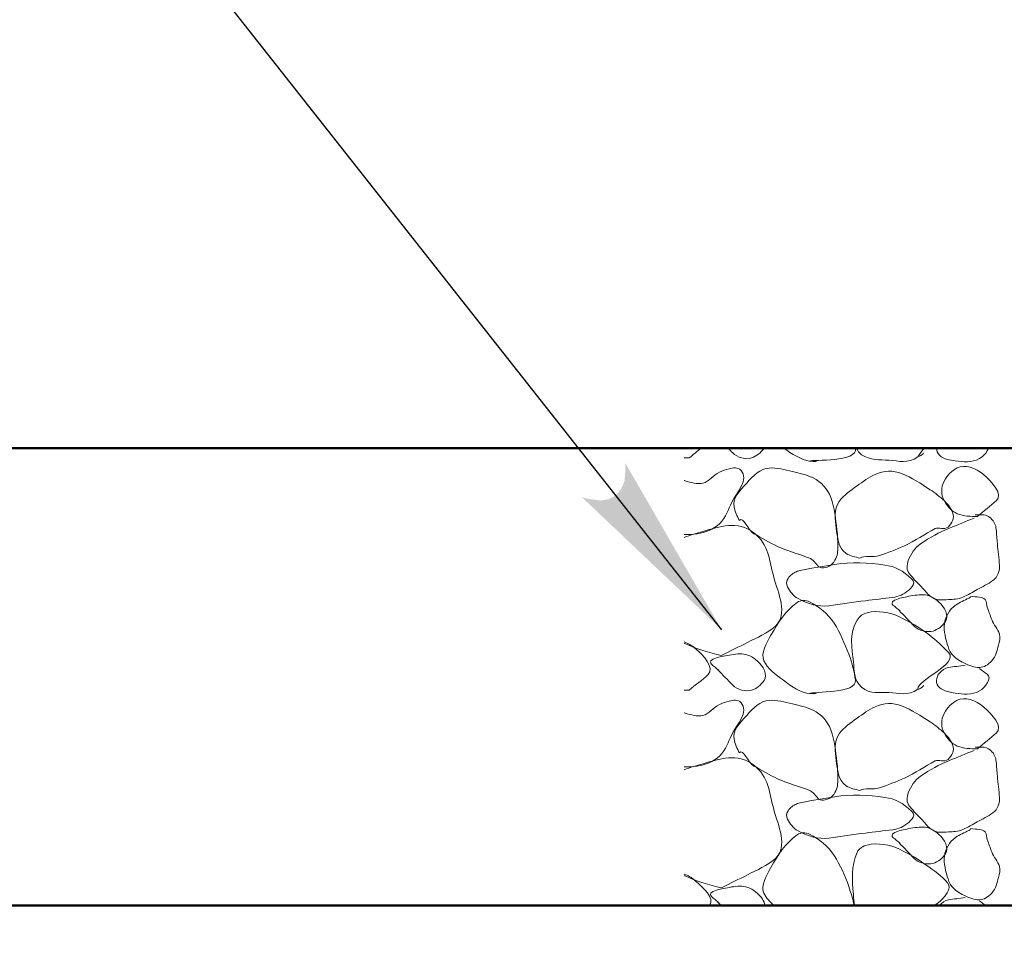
# Model space of a CAD drawing. Extents: x -312 to 328, y -156 to 292.
# Tile 42 of 89: x -135 to -122, y 220 to 232. Entities that reach past the tile are written whole.
import ezdxf

# ---------------------------------------------------------------- set-up
doc = ezdxf.new("R2010")
doc.units = 0
doc.header["$MEASUREMENT"] = 0
for name, color, linetype, lineweight in [('Level 1', 253, 'Continuous', 18), ('S-Anno-Patt-Capy', 1, 'Continuous', 18), ('S-Anno-Text', 53, 'Continuous', 25), ('S-Sect-Conc', 6, 'Continuous', 50), ('S-Sect-Fngr', 2, 'Continuous', 50)]:
    doc.layers.add(name, color=color, linetype=linetype, lineweight=lineweight)

msp = doc.modelspace()

# ---------------------------------------------------------------- hatches: boundary and pattern name
at = {"layer": 'S-Anno-Text', "extrusion": (0, 0, -1)}
msp.add_hatch(color=256, dxfattribs=at).paths.add_polyline_path([(125.9836, 223.72137), (127.24891, 225.90994), (127.24611, 225.82562), (127.2568, 225.67452), (127.30258, 225.56451), (127.37337, 225.48324), (127.4558, 225.43602), (127.56786, 225.41642), (127.72075, 225.43593), (127.81612, 225.46005)], flags=16)

# ---------------------------------------------------------------- linework, layer by layer
at = {"layer": 'Level 1', "color": 214, "linetype": 'Continuous', "lineweight": 25}
msp.add_3dface([(-311.9741, -156.26001), (328.0259, -156.26001), (328.0259, 291.73999), (-311.9741, 291.73999)], dxfattribs=at)
msp.add_3dface([(-311.9741, -156.26001), (328.0259, -156.26001), (328.0259, 291.73999), (-311.9741, 291.73999)], dxfattribs=at)
msp.add_3dface([(-311.9741, -156.26001), (328.0259, -156.26001), (328.0259, 291.73999), (-311.9741, 291.73999)], dxfattribs=at)
at = {"layer": 'S-Anno-Patt-Capy'}
for points in [[(-126.25235, 226.10399), (-126.30492, 226.06161), (-126.35713, 226.01878), (-126.40947, 225.97612)], [(-124.82997, 225.93412), (-124.94164, 225.95035), (-125.06634, 226.02807), (-125.16997, 226.10399)], [(-126.40947, 225.97612), (-126.43143, 225.97631), (-126.45339, 225.97636), (-126.47535, 225.97687)], [(-125.98497, 223.38412), (-126.14901, 223.41769), (-126.31699, 223.47402), (-126.47535, 223.54437)], [(-126.40947, 222.92812), (-126.43143, 222.92831), (-126.45339, 222.92836), (-126.47535, 222.92887)], [(-125.98497, 220.33612), (-126.14901, 220.36969), (-126.31699, 220.42602), (-126.47535, 220.49637)], [(-126.03747, 220.15162), (-126.02206, 220.13574), (-126.00663, 220.11987), (-125.99122, 220.10399)], [(-122.51822, 220.10399), (-122.5458, 220.12387), (-122.57339, 220.14374), (-122.60097, 220.16362)]]:
    msp.add_open_spline(points, degree=3, dxfattribs=at)
for points, knots in [([(-125.8981, 226.10399), (-125.87806, 226.08336), (-125.85803, 226.06274), (-125.83797, 226.04212), (-125.77842, 225.9809), (-125.66485, 225.94752), (-125.59047, 225.97612), (-125.53026, 225.99927), (-125.46666, 226.04629), (-125.42697, 226.10362), (-125.42688, 226.10374), (-125.4268, 226.10387), (-125.42672, 226.10399)], [0, 0, 0, 0, 0.15680479, 0.15680479, 0.15680479, 0.62235045, 0.62235045, 0.62235045, 0.99918087, 0.99918087, 0.99918087, 1, 1, 1, 1]), ([(-124.2281, 226.10399), (-124.19254, 225.91157), (-124.78795, 225.95637), (-124.82997, 225.93412), (-124.83572, 225.93108), (-124.72369, 225.92744), (-124.74447, 225.93412)], [0, 0, 0, 0, 0.87972801, 0.87972801, 0.87972801, 1, 1, 1, 1]), ([(-123.41097, 225.99112), (-123.53557, 225.89228), (-123.66498, 225.93801), (-123.79047, 225.94612), (-123.91006, 225.95384), (-124.03155, 225.94027), (-124.14747, 226.01812), (-124.18197, 226.04129), (-124.19732, 226.07158), (-124.2136, 226.10399)], [0, 0, 0, 0, 0.44711012, 0.44711012, 0.44711012, 0.87319545, 0.87319545, 0.87319545, 1, 1, 1, 1]), ([(-123.32197, 226.10399), (-123.35954, 226.07425), (-123.38707, 226.0161), (-123.41097, 225.99112), (-123.42536, 225.97608), (-123.31079, 226.0388), (-123.33897, 226.03912)], [0, 0, 0, 0, 0.62421826, 0.62421826, 0.62421826, 1, 1, 1, 1]), ([(-123.1646, 226.10399), (-123.16488, 226.07036), (-123.15564, 226.03873), (-123.12597, 226.01062), (-123.06246, 225.95043), (-122.99234, 225.94837), (-122.92197, 225.93862), (-122.81714, 225.92409), (-122.70297, 225.90818), (-122.60097, 225.96712), (-122.54382, 226.00014), (-122.50549, 226.04717), (-122.48322, 226.10399)], [0, 0, 0, 0, 0.12319996, 0.12319996, 0.12319996, 0.38695696, 0.38695696, 0.38695696, 0.77986519, 0.77986519, 0.77986519, 1, 1, 1, 1]), ([(-126.47535, 224.96949), (-126.41835, 224.96649), (-126.36142, 224.97325), (-126.30447, 224.98162), (-126.19667, 224.99746), (-126.09466, 225.03167), (-126.00897, 225.11512), (-125.92411, 225.19776), (-125.89725, 225.29763), (-125.84997, 225.39412), (-125.7858, 225.52506), (-125.61805, 225.69283), (-125.72847, 225.81262), (-125.76836, 225.85589), (-125.83479, 225.84595), (-125.88447, 225.83362), (-125.92714, 225.82302), (-125.97062, 225.80762), (-126.01197, 225.78862), (-126.09174, 225.75197), (-126.14735, 225.66085), (-126.22947, 225.64462), (-126.30334, 225.63002), (-126.38778, 225.6513), (-126.46197, 225.67612), (-126.46645, 225.67762), (-126.47094, 225.67904), (-126.47535, 225.68074)], [0, 0, 0, 0, 0.08337175, 0.08337175, 0.08337175, 0.24118334, 0.24118334, 0.24118334, 0.39747127, 0.39747127, 0.39747127, 0.6095599, 0.6095599, 0.6095599, 0.6861679, 0.6861679, 0.6861679, 0.75197196, 0.75197196, 0.75197196, 0.87892383, 0.87892383, 0.87892383, 0.99311237, 0.99311237, 0.99311237, 1, 1, 1, 1]), ([(-125.75247, 225.15562), (-125.77962, 225.21376), (-125.8075, 225.2739), (-125.82147, 225.33262), (-125.84758, 225.44234), (-125.74651, 225.54413), (-125.65497, 225.64612), (-125.56378, 225.74772), (-125.47599, 225.8338), (-125.36097, 225.84262), (-125.26037, 225.85034), (-125.15572, 225.82206), (-125.05497, 225.79762), (-124.96239, 225.77516), (-124.87218, 225.75797), (-124.78347, 225.71362), (-124.67573, 225.65975), (-124.59227, 225.56912), (-124.55247, 225.45712), (-124.50298, 225.31785), (-124.48658, 225.17819), (-124.47147, 225.03562), (-124.46296, 224.9553), (-124.45891, 224.87454), (-124.45947, 224.79412), (-124.45991, 224.73032), (-124.46818, 224.66982), (-124.51197, 224.60962), (-124.55578, 224.54939), (-124.64042, 224.51964), (-124.69047, 224.53912), (-124.73504, 224.55647), (-124.76559, 224.63285), (-124.81647, 224.65462), (-124.95406, 224.71348), (-125.11046, 224.74986), (-125.24997, 224.81512), (-125.35671, 224.86504), (-125.45975, 224.92444), (-125.56197, 224.98162), (-125.63655, 225.02334), (-125.70177, 225.21821), (-125.75247, 225.15562)], [0, 0, 0, 0, 0.04592252, 0.04592252, 0.04592252, 0.13173003, 0.13173003, 0.13173003, 0.21721133, 0.21721133, 0.21721133, 0.29197657, 0.29197657, 0.29197657, 0.36067592, 0.36067592, 0.36067592, 0.44411802, 0.44411802, 0.44411802, 0.54787193, 0.54787193, 0.54787193, 0.60632199, 0.60632199, 0.60632199, 0.65269182, 0.65269182, 0.65269182, 0.69908433, 0.69908433, 0.69908433, 0.74040283, 0.74040283, 0.74040283, 0.85214491, 0.85214491, 0.85214491, 0.93763236, 0.93763236, 0.93763236, 1, 1, 1, 1]), ([(-124.16997, 224.66062), (-124.23194, 224.67746), (-124.29274, 224.68094), (-124.35147, 224.72362), (-124.45979, 224.80233), (-124.46443, 224.9389), (-124.48047, 225.05362), (-124.49647, 225.16802), (-124.51619, 225.30061), (-124.43997, 225.40462), (-124.37325, 225.49567), (-124.29277, 225.54579), (-124.20747, 225.60862), (-124.1292, 225.66627), (-124.0536, 225.71885), (-123.96747, 225.76012), (-123.86273, 225.81031), (-123.72774, 225.81556), (-123.62247, 225.77062), (-123.49156, 225.71473), (-123.36924, 225.64204), (-123.24897, 225.55912), (-123.18129, 225.51246), (-123.12043, 225.4688), (-123.05847, 225.41062), (-123.00916, 225.36432), (-122.97204, 225.30617), (-122.95047, 225.25162), (-122.92875, 225.19669), (-122.95453, 225.1166), (-123.01347, 225.06862), (-123.06548, 225.02627), (-123.13271, 225.07268), (-123.18297, 225.04762), (-123.31892, 224.97983), (-123.44612, 224.88629), (-123.58647, 224.82262), (-123.69368, 224.77398), (-123.80521, 224.7325), (-123.91497, 224.69362), (-123.99494, 224.66529), (-124.11262, 224.70319), (-124.16997, 224.66062)], [0, 0, 0, 0, 0.04643556, 0.04643556, 0.04643556, 0.1320731, 0.1320731, 0.1320731, 0.21747163, 0.21747163, 0.21747163, 0.29223078, 0.29223078, 0.29223078, 0.36082858, 0.36082858, 0.36082858, 0.44425268, 0.44425268, 0.44425268, 0.54799521, 0.54799521, 0.54799521, 0.60637518, 0.60637518, 0.60637518, 0.65283197, 0.65283197, 0.65283197, 0.69961018, 0.69961018, 0.69961018, 0.74089105, 0.74089105, 0.74089105, 0.85255333, 0.85255333, 0.85255333, 0.9378533, 0.9378533, 0.9378533, 1, 1, 1, 1]), ([(-122.62797, 225.20812), (-122.71643, 225.20891), (-122.80501, 225.20727), (-122.89347, 225.24412), (-122.97331, 225.27737), (-123.02385, 225.34244), (-123.06447, 225.41512), (-123.10756, 225.4922), (-123.10823, 225.59194), (-123.06447, 225.67162), (-123.02304, 225.74707), (-122.96282, 225.81046), (-122.89347, 225.84412), (-122.79189, 225.89343), (-122.65238, 225.84683), (-122.54847, 225.75712), (-122.4368, 225.66071), (-122.28704, 225.49785), (-122.37747, 225.41512), (-122.45433, 225.34481), (-122.54705, 225.27865), (-122.62797, 225.20812)], [0, 0, 0, 0, 0.12929203, 0.12929203, 0.12929203, 0.24598972, 0.24598972, 0.24598972, 0.3697663, 0.3697663, 0.3697663, 0.48697693, 0.48697693, 0.48697693, 0.65867195, 0.65867195, 0.65867195, 0.84318719, 0.84318719, 0.84318719, 1, 1, 1, 1]), ([(-126.47535, 224.93312), (-126.3945, 224.96436), (-126.31058, 224.98729), (-126.22797, 225.01162), (-126.0169, 225.07378), (-125.77182, 225.15693), (-125.56497, 224.99812), (-125.36458, 224.84427), (-125.35569, 224.62037), (-125.29947, 224.41312), (-125.24313, 224.20541), (-125.10864, 223.92103), (-125.27847, 223.76962), (-125.39003, 223.67016), (-125.51688, 223.61819), (-125.64297, 223.55512), (-125.75697, 223.49809), (-125.87092, 223.44103), (-125.98497, 223.38412)], [0, 0, 0, 0, 0.08610185, 0.08610185, 0.08610185, 0.30610344, 0.30610344, 0.30610344, 0.5192349, 0.5192349, 0.5192349, 0.73283525, 0.73283525, 0.73283525, 0.87314623, 0.87314623, 0.87314623, 1, 1, 1, 1]), ([(-122.67297, 225.18562), (-122.78057, 225.14186), (-122.88799, 225.09769), (-122.99547, 225.05362), (-123.12837, 224.99913), (-123.25108, 224.93374), (-123.37497, 224.84962), (-123.45339, 224.79637), (-123.50214, 224.71218), (-123.53547, 224.62912), (-123.557, 224.57548), (-123.55909, 224.4985), (-123.52047, 224.45362), (-123.46392, 224.38789), (-123.40502, 224.32692), (-123.34497, 224.26462), (-123.30644, 224.22465), (-123.28098, 224.18407), (-123.22797, 224.14762), (-123.15716, 224.09892), (-123.0818, 224.11373), (-123.00897, 224.11762), (-122.94592, 224.12098), (-122.88175, 224.11912), (-122.81997, 224.14762), (-122.75021, 224.1798), (-122.69278, 224.21483), (-122.62947, 224.24962), (-122.56057, 224.28747), (-122.49243, 224.31922), (-122.42547, 224.36662), (-122.36232, 224.41132), (-122.33261, 224.4971), (-122.33847, 224.57062), (-122.34588, 224.66358), (-122.35869, 224.75654), (-122.36697, 224.84962), (-122.37257, 224.91255), (-122.37598, 224.97564), (-122.38197, 225.03862), (-122.38714, 225.09299), (-122.40685, 225.14324), (-122.45397, 225.18562), (-122.48991, 225.21793), (-122.52936, 225.22912), (-122.57097, 225.22912), (-122.60047, 225.22912), (-122.62997, 225.22912), (-122.65947, 225.22912)], [0, 0, 0, 0, 0.09722687, 0.09722687, 0.09722687, 0.21744066, 0.21744066, 0.21744066, 0.29353501, 0.29353501, 0.29353501, 0.34268015, 0.34268015, 0.34268015, 0.41464212, 0.41464212, 0.41464212, 0.46080828, 0.46080828, 0.46080828, 0.52248256, 0.52248256, 0.52248256, 0.57587601, 0.57587601, 0.57587601, 0.6361673, 0.6361673, 0.6361673, 0.70178259, 0.70178259, 0.70178259, 0.76366101, 0.76366101, 0.76366101, 0.84191045, 0.84191045, 0.84191045, 0.89480953, 0.89480953, 0.89480953, 0.9404798, 0.9404798, 0.9404798, 0.97530744, 0.97530744, 0.97530744, 1, 1, 1, 1]), ([(-124.93797, 224.50462), (-124.79197, 224.52912), (-124.64597, 224.55362), (-124.49997, 224.57812), (-124.28398, 224.61436), (-124.06115, 224.60285), (-123.84297, 224.57062), (-123.71153, 224.5512), (-123.60385, 224.49769), (-123.49197, 224.38762), (-123.47546, 224.37137), (-123.46202, 224.35316), (-123.46347, 224.33662), (-123.46632, 224.30422), (-123.4942, 224.27144), (-123.52797, 224.24212), (-123.59652, 224.18259), (-123.66265, 224.15626), (-123.73947, 224.14612), (-123.85891, 224.13035), (-123.97867, 224.11794), (-124.09797, 224.10262), (-124.25853, 224.082), (-124.41899, 224.05692), (-124.57947, 224.03662), (-124.71583, 224.01937), (-124.84844, 224.05753), (-124.98147, 224.13112), (-125.0482, 224.16803), (-125.08872, 224.22405), (-125.11947, 224.28562), (-125.13576, 224.31824), (-125.13591, 224.36497), (-125.11197, 224.39512), (-125.08147, 224.43353), (-125.04646, 224.46652), (-125.00247, 224.48212), (-124.98098, 224.48974), (-124.95952, 224.49726), (-124.93797, 224.50462)], [0, 0, 0, 0, 0.12044756, 0.12044756, 0.12044756, 0.29863918, 0.29863918, 0.29863918, 0.4059922, 0.4059922, 0.4059922, 0.42183667, 0.42183667, 0.42183667, 0.45286596, 0.45286596, 0.45286596, 0.51585751, 0.51585751, 0.51585751, 0.61379671, 0.61379671, 0.61379671, 0.74560173, 0.74560173, 0.74560173, 0.85759694, 0.85759694, 0.85759694, 0.91377858, 0.91377858, 0.91377858, 0.94354482, 0.94354482, 0.94354482, 0.98147368, 0.98147368, 0.98147368, 1, 1, 1, 1]), ([(-124.82997, 222.88612), (-124.94177, 222.88743), (-125.06044, 222.97474), (-125.17347, 223.05862), (-125.28014, 223.13777), (-125.38469, 223.2115), (-125.42997, 223.31512), (-125.47349, 223.4147), (-125.39821, 223.54472), (-125.33697, 223.65112), (-125.24064, 223.81849), (-125.14852, 223.96338), (-124.99347, 224.07862), (-124.94718, 224.11303), (-124.87738, 224.11354), (-124.82997, 224.08762), (-124.70683, 224.02028), (-124.58949, 223.93375), (-124.50897, 223.80862), (-124.42348, 223.67577), (-124.37414, 223.53922), (-124.31547, 223.40062), (-124.26962, 223.29231), (-124.24541, 223.15694), (-124.22847, 223.05862), (-124.19844, 222.88428), (-124.7889, 222.90885), (-124.82997, 222.88612), (-124.83558, 222.88301), (-124.7237, 222.87939), (-124.74447, 222.88612)], [0, 0, 0, 0, 0.10253123, 0.10253123, 0.10253123, 0.19929148, 0.19929148, 0.19929148, 0.29228724, 0.29228724, 0.29228724, 0.43857108, 0.43857108, 0.43857108, 0.48224975, 0.48224975, 0.48224975, 0.59569656, 0.59569656, 0.59569656, 0.71614742, 0.71614742, 0.71614742, 0.81027932, 0.81027932, 0.81027932, 0.97719339, 0.97719339, 0.97719339, 1, 1, 1, 1]), ([(-123.65697, 223.97512), (-123.59047, 223.90662), (-123.52397, 223.83812), (-123.45747, 223.76962), (-123.398, 223.70836), (-123.28951, 223.68252), (-123.20997, 223.70362), (-123.14624, 223.72052), (-123.08448, 223.77338), (-123.04797, 223.82962), (-123.00012, 223.90332), (-123.05594, 224.0177), (-123.13347, 224.08462), (-123.19925, 224.14139), (-123.26535, 224.17918), (-123.34047, 224.18062), (-123.41109, 224.18197), (-123.48271, 224.16925), (-123.55347, 224.15512), (-123.61622, 224.14259), (-123.677, 224.13156), (-123.73497, 224.09812), (-123.75145, 224.08861), (-123.75205, 224.05538), (-123.73797, 224.04412), (-123.70547, 224.01812), (-123.67297, 223.99212), (-123.64047, 223.96612)], [0, 0, 0, 0, 0.1566257, 0.1566257, 0.1566257, 0.29670302, 0.29670302, 0.29670302, 0.40893575, 0.40893575, 0.40893575, 0.55601464, 0.55601464, 0.55601464, 0.68079559, 0.68079559, 0.68079559, 0.79810832, 0.79810832, 0.79810832, 0.90214276, 0.90214276, 0.90214276, 0.93171868, 0.93171868, 0.93171868, 1, 1, 1, 1]), ([(-122.71797, 224.14762), (-122.77627, 224.11871), (-122.8341, 224.08967), (-122.89197, 224.05912), (-122.97273, 224.01649), (-123.03083, 223.92723), (-123.05397, 223.84012), (-123.08009, 223.7418), (-123.0539, 223.63304), (-123.02397, 223.53412), (-123.00992, 223.48766), (-122.99792, 223.4429), (-122.96547, 223.40212), (-122.92084, 223.34601), (-122.86689, 223.31786), (-122.80497, 223.28512), (-122.7388, 223.25014), (-122.66757, 223.22404), (-122.60097, 223.22662), (-122.54368, 223.22884), (-122.4877, 223.26023), (-122.44047, 223.31362), (-122.38259, 223.37905), (-122.37104, 223.44604), (-122.35197, 223.51912), (-122.33952, 223.56685), (-122.32371, 223.6193), (-122.33847, 223.66462), (-122.3603, 223.73164), (-122.41473, 223.78816), (-122.44047, 223.85512), (-122.46082, 223.90805), (-122.48016, 223.962), (-122.49897, 224.01562), (-122.51063, 224.04886), (-122.5059, 224.08532), (-122.52747, 224.11762), (-122.54364, 224.14183), (-122.57469, 224.14444), (-122.60097, 224.14762), (-122.63996, 224.15234), (-122.67903, 224.15613), (-122.71797, 224.16112)], [0, 0, 0, 0, 0.07587787, 0.07587787, 0.07587787, 0.1817599, 0.1817599, 0.1817599, 0.3012699, 0.3012699, 0.3012699, 0.35739016, 0.35739016, 0.35739016, 0.43459153, 0.43459153, 0.43459153, 0.5170806, 0.5170806, 0.5170806, 0.58804139, 0.58804139, 0.58804139, 0.67500987, 0.67500987, 0.67500987, 0.73180748, 0.73180748, 0.73180748, 0.81579937, 0.81579937, 0.81579937, 0.88219919, 0.88219919, 0.88219919, 0.92336432, 0.92336432, 0.92336432, 0.9542213, 0.9542213, 0.9542213, 1, 1, 1, 1]), ([(-123.41097, 222.94312), (-123.53557, 222.84428), (-123.66474, 222.89236), (-123.79047, 222.89812), (-123.91028, 222.90361), (-124.03098, 222.86627), (-124.14747, 222.97012), (-124.25854, 223.06913), (-124.24192, 223.18668), (-124.25547, 223.30012), (-124.27692, 223.47971), (-124.31172, 223.66947), (-124.20597, 223.84762), (-124.1744, 223.9008), (-124.12658, 223.93281), (-124.07397, 223.94512), (-123.93721, 223.97711), (-123.78018, 223.95322), (-123.65097, 223.88962), (-123.51462, 223.82251), (-123.3924, 223.75405), (-123.26547, 223.65712), (-123.16579, 223.581), (-123.0794, 223.4992), (-123.00447, 223.41862), (-122.8719, 223.27604), (-123.40895, 223.07066), (-123.41097, 222.94312), (-123.41125, 222.92548), (-123.31078, 222.99075), (-123.33897, 222.99112)], [0, 0, 0, 0, 0.10191216, 0.10191216, 0.10191216, 0.19903203, 0.19903203, 0.19903203, 0.29162779, 0.29162779, 0.29162779, 0.43822787, 0.43822787, 0.43822787, 0.4819904, 0.4819904, 0.4819904, 0.59576074, 0.59576074, 0.59576074, 0.71581381, 0.71581381, 0.71581381, 0.81009888, 0.81009888, 0.81009888, 0.97692375, 0.97692375, 0.97692375, 1, 1, 1, 1]), ([(-126.47535, 223.56387), (-126.42234, 223.54382), (-126.37693, 223.51487), (-126.32997, 223.47712), (-126.2239, 223.39186), (-126.07051, 223.21885), (-126.15897, 223.13512), (-126.23415, 223.06396), (-126.32855, 222.99865), (-126.40947, 222.92812)], [0, 0, 0, 0, 0.19311813, 0.19311813, 0.19311813, 0.62930262, 0.62930262, 0.62930262, 1, 1, 1, 1]), ([(-126.03747, 223.19962), (-125.97097, 223.13112), (-125.90447, 223.06262), (-125.83797, 222.99412), (-125.7785, 222.93286), (-125.67001, 222.90682), (-125.59047, 222.92812), (-125.52609, 222.94536), (-125.46359, 222.99885), (-125.42697, 223.05562), (-125.37938, 223.12939), (-125.43609, 223.24376), (-125.51397, 223.31062), (-125.57935, 223.36674), (-125.64498, 223.404), (-125.71947, 223.40512), (-125.79061, 223.40619), (-125.8627, 223.39354), (-125.93397, 223.37962), (-125.99659, 223.36739), (-126.05738, 223.35683), (-126.11547, 223.32412), (-126.13248, 223.31454), (-126.13286, 223.28025), (-126.11847, 223.26862), (-126.08615, 223.24249), (-126.05366, 223.21638), (-126.02097, 223.19062)], [0, 0, 0, 0, 0.15635737, 0.15635737, 0.15635737, 0.29619471, 0.29619471, 0.29619471, 0.40938439, 0.40938439, 0.40938439, 0.55647368, 0.55647368, 0.55647368, 0.67995409, 0.67995409, 0.67995409, 0.79787895, 0.79787895, 0.79787895, 0.90149275, 0.90149275, 0.90149275, 0.93183566, 0.93183566, 0.93183566, 1, 1, 1, 1]), ([(-122.78997, 223.25512), (-122.8629, 223.24513), (-122.93598, 223.23654), (-123.00897, 223.22662), (-123.05464, 223.22041), (-123.09216, 223.18573), (-123.12597, 223.15312), (-123.17258, 223.10815), (-123.18232, 223.00382), (-123.12597, 222.96262), (-123.06198, 222.91583), (-122.99235, 222.90097), (-122.92197, 222.89062), (-122.81713, 222.87519), (-122.70543, 222.8598), (-122.60097, 222.91912), (-122.52266, 222.96358), (-122.43364, 223.09104), (-122.49897, 223.13812), (-122.53297, 223.16262), (-122.56697, 223.18712), (-122.60097, 223.21162)], [0, 0, 0, 0, 0.15174033, 0.15174033, 0.15174033, 0.24667556, 0.24667556, 0.24667556, 0.37756516, 0.37756516, 0.37756516, 0.52620428, 0.52620428, 0.52620428, 0.74762601, 0.74762601, 0.74762601, 0.91361773, 0.91361773, 0.91361773, 1, 1, 1, 1]), ([(-122.62797, 222.16012), (-122.71643, 222.16091), (-122.80501, 222.15927), (-122.89347, 222.19612), (-122.97331, 222.22937), (-123.02385, 222.29444), (-123.06447, 222.36712), (-123.10756, 222.4442), (-123.10823, 222.54394), (-123.06447, 222.62362), (-123.02304, 222.69907), (-122.96282, 222.76246), (-122.89347, 222.79612), (-122.79189, 222.84543), (-122.65238, 222.79883), (-122.54847, 222.70912), (-122.4368, 222.61271), (-122.28704, 222.44985), (-122.37747, 222.36712), (-122.45433, 222.29681), (-122.54705, 222.23065), (-122.62797, 222.16012)], [0, 0, 0, 0, 0.12929203, 0.12929203, 0.12929203, 0.24598972, 0.24598972, 0.24598972, 0.3697663, 0.3697663, 0.3697663, 0.48697693, 0.48697693, 0.48697693, 0.65867195, 0.65867195, 0.65867195, 0.84318719, 0.84318719, 0.84318719, 1, 1, 1, 1]), ([(-126.47535, 221.92149), (-126.41835, 221.91849), (-126.36142, 221.92525), (-126.30447, 221.93362), (-126.19667, 221.94946), (-126.09466, 221.98367), (-126.00897, 222.06712), (-125.92411, 222.14976), (-125.89725, 222.24963), (-125.84997, 222.34612), (-125.7858, 222.47706), (-125.61805, 222.64483), (-125.72847, 222.76462), (-125.76836, 222.80789), (-125.83479, 222.79795), (-125.88447, 222.78562), (-125.92714, 222.77502), (-125.97062, 222.75962), (-126.01197, 222.74062), (-126.09174, 222.70397), (-126.14735, 222.61285), (-126.22947, 222.59662), (-126.30334, 222.58202), (-126.38778, 222.6033), (-126.46197, 222.62812), (-126.46645, 222.62962), (-126.47094, 222.63104), (-126.47535, 222.63274)], [0, 0, 0, 0, 0.08337175, 0.08337175, 0.08337175, 0.24118334, 0.24118334, 0.24118334, 0.39747127, 0.39747127, 0.39747127, 0.6095599, 0.6095599, 0.6095599, 0.6861679, 0.6861679, 0.6861679, 0.75197196, 0.75197196, 0.75197196, 0.87892383, 0.87892383, 0.87892383, 0.99311237, 0.99311237, 0.99311237, 1, 1, 1, 1]), ([(-125.75247, 222.10762), (-125.77962, 222.16576), (-125.8075, 222.2259), (-125.82147, 222.28462), (-125.84758, 222.39434), (-125.74651, 222.49613), (-125.65497, 222.59812), (-125.56378, 222.69972), (-125.47599, 222.7858), (-125.36097, 222.79462), (-125.26037, 222.80234), (-125.15572, 222.77406), (-125.05497, 222.74962), (-124.96239, 222.72716), (-124.87218, 222.70997), (-124.78347, 222.66562), (-124.67573, 222.61175), (-124.59227, 222.52112), (-124.55247, 222.40912), (-124.50298, 222.26985), (-124.48658, 222.13019), (-124.47147, 221.98762), (-124.46296, 221.9073), (-124.45891, 221.82654), (-124.45947, 221.74612), (-124.45991, 221.68232), (-124.46818, 221.62182), (-124.51197, 221.56162), (-124.55578, 221.50139), (-124.64042, 221.47164), (-124.69047, 221.49112), (-124.73504, 221.50847), (-124.76559, 221.58485), (-124.81647, 221.60662), (-124.95406, 221.66548), (-125.11046, 221.70186), (-125.24997, 221.76712), (-125.35671, 221.81704), (-125.45975, 221.87644), (-125.56197, 221.93362), (-125.63655, 221.97534), (-125.70177, 222.17021), (-125.75247, 222.10762)], [0, 0, 0, 0, 0.04592252, 0.04592252, 0.04592252, 0.13173003, 0.13173003, 0.13173003, 0.21721133, 0.21721133, 0.21721133, 0.29197657, 0.29197657, 0.29197657, 0.36067592, 0.36067592, 0.36067592, 0.44411802, 0.44411802, 0.44411802, 0.54787193, 0.54787193, 0.54787193, 0.60632199, 0.60632199, 0.60632199, 0.65269182, 0.65269182, 0.65269182, 0.69908433, 0.69908433, 0.69908433, 0.74040283, 0.74040283, 0.74040283, 0.85214491, 0.85214491, 0.85214491, 0.93763236, 0.93763236, 0.93763236, 1, 1, 1, 1]), ([(-124.16997, 221.61262), (-124.23194, 221.62946), (-124.29274, 221.63294), (-124.35147, 221.67562), (-124.45979, 221.75433), (-124.46443, 221.8909), (-124.48047, 222.00562), (-124.49647, 222.12002), (-124.51619, 222.25261), (-124.43997, 222.35662), (-124.37325, 222.44767), (-124.29277, 222.49779), (-124.20747, 222.56062), (-124.1292, 222.61827), (-124.0536, 222.67085), (-123.96747, 222.71212), (-123.86273, 222.76231), (-123.72774, 222.76756), (-123.62247, 222.72262), (-123.49156, 222.66673), (-123.36924, 222.59404), (-123.24897, 222.51112), (-123.18129, 222.46446), (-123.12043, 222.4208), (-123.05847, 222.36262), (-123.00916, 222.31632), (-122.97204, 222.25817), (-122.95047, 222.20362), (-122.92875, 222.14869), (-122.95453, 222.0686), (-123.01347, 222.02062), (-123.06548, 221.97827), (-123.13271, 222.02468), (-123.18297, 221.99962), (-123.31892, 221.93183), (-123.44612, 221.83829), (-123.58647, 221.77462), (-123.69368, 221.72598), (-123.80521, 221.6845), (-123.91497, 221.64562), (-123.99494, 221.61729), (-124.11262, 221.65519), (-124.16997, 221.61262)], [0, 0, 0, 0, 0.04643556, 0.04643556, 0.04643556, 0.1320731, 0.1320731, 0.1320731, 0.21747163, 0.21747163, 0.21747163, 0.29223078, 0.29223078, 0.29223078, 0.36082858, 0.36082858, 0.36082858, 0.44425268, 0.44425268, 0.44425268, 0.54799521, 0.54799521, 0.54799521, 0.60637518, 0.60637518, 0.60637518, 0.65283197, 0.65283197, 0.65283197, 0.69961018, 0.69961018, 0.69961018, 0.74089105, 0.74089105, 0.74089105, 0.85255333, 0.85255333, 0.85255333, 0.9378533, 0.9378533, 0.9378533, 1, 1, 1, 1]), ([(-122.67297, 222.13762), (-122.78057, 222.09386), (-122.88799, 222.04969), (-122.99547, 222.00562), (-123.12837, 221.95113), (-123.25108, 221.88574), (-123.37497, 221.80162), (-123.45339, 221.74837), (-123.50214, 221.66418), (-123.53547, 221.58112), (-123.557, 221.52748), (-123.55909, 221.4505), (-123.52047, 221.40562), (-123.46392, 221.33989), (-123.40502, 221.27892), (-123.34497, 221.21662), (-123.30644, 221.17665), (-123.28098, 221.13607), (-123.22797, 221.09962), (-123.15716, 221.05092), (-123.0818, 221.06573), (-123.00897, 221.06962), (-122.94592, 221.07298), (-122.88175, 221.07112), (-122.81997, 221.09962), (-122.75021, 221.1318), (-122.69278, 221.16683), (-122.62947, 221.20162), (-122.56057, 221.23947), (-122.49243, 221.27122), (-122.42547, 221.31862), (-122.36232, 221.36332), (-122.33261, 221.4491), (-122.33847, 221.52262), (-122.34588, 221.61558), (-122.35869, 221.70854), (-122.36697, 221.80162), (-122.37257, 221.86455), (-122.37598, 221.92764), (-122.38197, 221.99062), (-122.38714, 222.04499), (-122.40685, 222.09524), (-122.45397, 222.13762), (-122.48991, 222.16993), (-122.52936, 222.18112), (-122.57097, 222.18112), (-122.60047, 222.18112), (-122.62997, 222.18112), (-122.65947, 222.18112)], [0, 0, 0, 0, 0.09722687, 0.09722687, 0.09722687, 0.21744066, 0.21744066, 0.21744066, 0.29353501, 0.29353501, 0.29353501, 0.34268015, 0.34268015, 0.34268015, 0.41464212, 0.41464212, 0.41464212, 0.46080828, 0.46080828, 0.46080828, 0.52248256, 0.52248256, 0.52248256, 0.57587601, 0.57587601, 0.57587601, 0.6361673, 0.6361673, 0.6361673, 0.70178259, 0.70178259, 0.70178259, 0.76366101, 0.76366101, 0.76366101, 0.84191045, 0.84191045, 0.84191045, 0.89480953, 0.89480953, 0.89480953, 0.9404798, 0.9404798, 0.9404798, 0.97530744, 0.97530744, 0.97530744, 1, 1, 1, 1]), ([(-126.47535, 221.88512), (-126.3945, 221.91636), (-126.31058, 221.93929), (-126.22797, 221.96362), (-126.0169, 222.02578), (-125.77182, 222.10893), (-125.56497, 221.95012), (-125.36458, 221.79627), (-125.35569, 221.57237), (-125.29947, 221.36512), (-125.24313, 221.15741), (-125.10864, 220.87303), (-125.27847, 220.72162), (-125.39003, 220.62216), (-125.51688, 220.57019), (-125.64297, 220.50712), (-125.75697, 220.45009), (-125.87092, 220.39303), (-125.98497, 220.33612)], [0, 0, 0, 0, 0.08610185, 0.08610185, 0.08610185, 0.30610344, 0.30610344, 0.30610344, 0.5192349, 0.5192349, 0.5192349, 0.73283525, 0.73283525, 0.73283525, 0.87314623, 0.87314623, 0.87314623, 1, 1, 1, 1]), ([(-124.93797, 221.45662), (-124.79197, 221.48112), (-124.64597, 221.50562), (-124.49997, 221.53012), (-124.28398, 221.56636), (-124.06115, 221.55485), (-123.84297, 221.52262), (-123.71153, 221.5032), (-123.60385, 221.44969), (-123.49197, 221.33962), (-123.47546, 221.32337), (-123.46202, 221.30516), (-123.46347, 221.28862), (-123.46632, 221.25622), (-123.4942, 221.22344), (-123.52797, 221.19412), (-123.59652, 221.13459), (-123.66265, 221.10826), (-123.73947, 221.09812), (-123.85891, 221.08235), (-123.97867, 221.06994), (-124.09797, 221.05462), (-124.25853, 221.034), (-124.41899, 221.00892), (-124.57947, 220.98862), (-124.71583, 220.97137), (-124.84844, 221.00953), (-124.98147, 221.08312), (-125.0482, 221.12003), (-125.08872, 221.17605), (-125.11947, 221.23762), (-125.13576, 221.27024), (-125.13591, 221.31697), (-125.11197, 221.34712), (-125.08147, 221.38553), (-125.04646, 221.41852), (-125.00247, 221.43412), (-124.98098, 221.44174), (-124.95952, 221.44926), (-124.93797, 221.45662)], [0, 0, 0, 0, 0.12044756, 0.12044756, 0.12044756, 0.29863918, 0.29863918, 0.29863918, 0.4059922, 0.4059922, 0.4059922, 0.42183667, 0.42183667, 0.42183667, 0.45286596, 0.45286596, 0.45286596, 0.51585751, 0.51585751, 0.51585751, 0.61379671, 0.61379671, 0.61379671, 0.74560173, 0.74560173, 0.74560173, 0.85759694, 0.85759694, 0.85759694, 0.91377858, 0.91377858, 0.91377858, 0.94354482, 0.94354482, 0.94354482, 0.98147368, 0.98147368, 0.98147368, 1, 1, 1, 1]), ([(-123.65697, 220.92712), (-123.59047, 220.85862), (-123.52397, 220.79012), (-123.45747, 220.72162), (-123.398, 220.66036), (-123.28951, 220.63452), (-123.20997, 220.65562), (-123.14624, 220.67252), (-123.08448, 220.72538), (-123.04797, 220.78162), (-123.00012, 220.85532), (-123.05594, 220.9697), (-123.13347, 221.03662), (-123.19925, 221.09339), (-123.26535, 221.13118), (-123.34047, 221.13262), (-123.41109, 221.13397), (-123.48271, 221.12125), (-123.55347, 221.10712), (-123.61622, 221.09459), (-123.677, 221.08356), (-123.73497, 221.05012), (-123.75145, 221.04061), (-123.75205, 221.00738), (-123.73797, 220.99612), (-123.70547, 220.97012), (-123.67297, 220.94412), (-123.64047, 220.91812)], [0, 0, 0, 0, 0.1566257, 0.1566257, 0.1566257, 0.29670302, 0.29670302, 0.29670302, 0.40893575, 0.40893575, 0.40893575, 0.55601464, 0.55601464, 0.55601464, 0.68079559, 0.68079559, 0.68079559, 0.79810832, 0.79810832, 0.79810832, 0.90214276, 0.90214276, 0.90214276, 0.93171868, 0.93171868, 0.93171868, 1, 1, 1, 1]), ([(-125.29535, 220.10399), (-125.34942, 220.15016), (-125.40237, 220.20704), (-125.42997, 220.26712), (-125.47547, 220.36615), (-125.39757, 220.49561), (-125.33697, 220.60312), (-125.24165, 220.77223), (-125.14852, 220.91538), (-124.99347, 221.03062), (-124.94718, 221.06503), (-124.87738, 221.06554), (-124.82997, 221.03962), (-124.70683, 220.97228), (-124.58784, 220.88602), (-124.50897, 220.76062), (-124.42523, 220.62747), (-124.3611, 220.49684), (-124.31547, 220.35262), (-124.28937, 220.27011), (-124.26215, 220.18849), (-124.24535, 220.10399)], [0, 0, 0, 0, 0.0878527, 0.0878527, 0.0878527, 0.23266535, 0.23266535, 0.23266535, 0.46045798, 0.46045798, 0.46045798, 0.52847423, 0.52847423, 0.52847423, 0.70513316, 0.70513316, 0.70513316, 0.89269877, 0.89269877, 0.89269877, 1, 1, 1, 1]), ([(-122.71797, 221.09962), (-122.77627, 221.07071), (-122.8341, 221.04167), (-122.89197, 221.01112), (-122.97273, 220.96849), (-123.03083, 220.87923), (-123.05397, 220.79212), (-123.08009, 220.6938), (-123.0539, 220.58504), (-123.02397, 220.48612), (-123.00992, 220.43966), (-122.99792, 220.3949), (-122.96547, 220.35412), (-122.92084, 220.29801), (-122.86689, 220.26986), (-122.80497, 220.23712), (-122.7388, 220.20214), (-122.66757, 220.17604), (-122.60097, 220.17862), (-122.54368, 220.18084), (-122.4877, 220.21223), (-122.44047, 220.26562), (-122.38259, 220.33105), (-122.37104, 220.39804), (-122.35197, 220.47112), (-122.33952, 220.51885), (-122.32371, 220.5713), (-122.33847, 220.61662), (-122.3603, 220.68364), (-122.41473, 220.74016), (-122.44047, 220.80712), (-122.46082, 220.86005), (-122.48016, 220.914), (-122.49897, 220.96762), (-122.51063, 221.00086), (-122.5059, 221.03732), (-122.52747, 221.06962), (-122.54364, 221.09383), (-122.57469, 221.09644), (-122.60097, 221.09962), (-122.63996, 221.10434), (-122.67903, 221.10813), (-122.71797, 221.11312)], [0, 0, 0, 0, 0.07587787, 0.07587787, 0.07587787, 0.1817599, 0.1817599, 0.1817599, 0.3012699, 0.3012699, 0.3012699, 0.35739016, 0.35739016, 0.35739016, 0.43459153, 0.43459153, 0.43459153, 0.5170806, 0.5170806, 0.5170806, 0.58804139, 0.58804139, 0.58804139, 0.67500987, 0.67500987, 0.67500987, 0.73180748, 0.73180748, 0.73180748, 0.81579937, 0.81579937, 0.81579937, 0.88219919, 0.88219919, 0.88219919, 0.92336432, 0.92336432, 0.92336432, 0.9542213, 0.9542213, 0.9542213, 1, 1, 1, 1]), ([(-124.24197, 220.10399), (-124.24919, 220.15336), (-124.25167, 220.20274), (-124.25547, 220.25212), (-124.26952, 220.43461), (-124.28679, 220.61713), (-124.20597, 220.79962), (-124.18184, 220.8541), (-124.12658, 220.88481), (-124.07397, 220.89712), (-123.93721, 220.92911), (-123.78018, 220.90522), (-123.65097, 220.84162), (-123.51462, 220.77451), (-123.39231, 220.70382), (-123.26547, 220.60912), (-123.16585, 220.53474), (-123.04224, 220.45676), (-123.00447, 220.37062), (-122.96978, 220.2915), (-123.10102, 220.16849), (-123.18985, 220.10399)], [0, 0, 0, 0, 0.06152135, 0.06152135, 0.06152135, 0.2889018, 0.2889018, 0.2889018, 0.35677861, 0.35677861, 0.35677861, 0.5332393, 0.5332393, 0.5332393, 0.71944467, 0.71944467, 0.71944467, 0.86568323, 0.86568323, 0.86568323, 1, 1, 1, 1]), ([(-126.47535, 220.51587), (-126.42236, 220.49574), (-126.377, 220.47139), (-126.32997, 220.42912), (-126.22597, 220.33565), (-126.06817, 220.20125), (-126.14447, 220.10399)], [0, 0, 0, 0, 0.31141861, 0.31141861, 0.31141861, 1, 1, 1, 1]), ([(-125.41322, 220.10399), (-125.42672, 220.16539), (-125.46163, 220.21521), (-125.51397, 220.26262), (-125.57697, 220.31969), (-125.64517, 220.35429), (-125.71947, 220.35712), (-125.79042, 220.35982), (-125.8627, 220.34554), (-125.93397, 220.33162), (-125.99659, 220.31939), (-126.05738, 220.30883), (-126.11547, 220.27612), (-126.13248, 220.26654), (-126.13286, 220.23225), (-126.11847, 220.22062), (-126.08615, 220.19449), (-126.05366, 220.16838), (-126.02097, 220.14262)], [0, 0, 0, 0, 0.1878501, 0.1878501, 0.1878501, 0.41395755, 0.41395755, 0.41395755, 0.62989211, 0.62989211, 0.62989211, 0.81962141, 0.81962141, 0.81962141, 0.87518292, 0.87518292, 0.87518292, 1, 1, 1, 1]), ([(-122.78997, 220.20712), (-122.8629, 220.19713), (-122.93604, 220.18921), (-123.00897, 220.17862), (-123.0546, 220.17199), (-123.09338, 220.13768), (-123.12597, 220.10512), (-123.12635, 220.10474), (-123.12672, 220.10437), (-123.1271, 220.10399)], [0, 0, 0, 0, 0.61242737, 0.61242737, 0.61242737, 0.99558804, 0.99558804, 0.99558804, 1, 1, 1, 1])]:
    msp.add_open_spline(points, degree=3, knots=knots, dxfattribs=at)
at = {"layer": 'S-Anno-Text', "flags": 128}
msp.add_lwpolyline([(-148.80622, 243.00949), (-141.19872, 243.00949), (-125.9836, 223.72137)], dxfattribs=at)
at = {"layer": 'S-Sect-Conc'}
msp.add_line((-160.83135, 226.10399), (-112.83135, 226.10399), dxfattribs=at)
at = {"layer": 'S-Sect-Fngr'}
msp.add_line((-160.83135, 220.10399), (-112.83135, 220.10399), dxfattribs=at)

doc.saveas('drawing.dxf')
